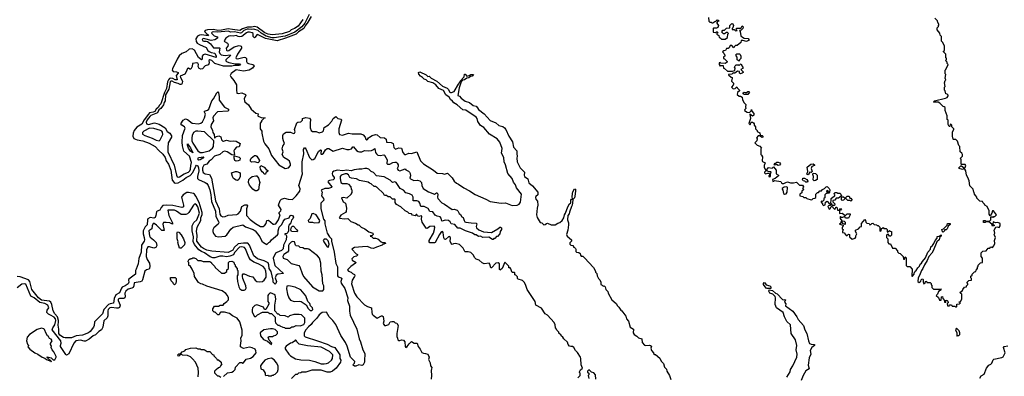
# Model space of a CAD drawing. Extents: x 2604950 to 2749250, y 940531 to 1028284.
# Tile 127 of 220: x 2664308 to 2677716, y 969674 to 974534. Entities that reach past the tile are written whole.
import ezdxf

# ---------------------------------------------------------------- set-up
doc = ezdxf.new("R2010")
doc.units = 0

msp = doc.modelspace()

# ---------------------------------------------------------------- linework, layer by layer
at = {"layer": '0CON05XD'}
for points in [[(2668165, 974535), (2668098, 974445), (2668052, 974415), (2668006, 974395), (2667981, 974375), (2667881, 974339), (2667745, 974328), (2667692, 974335), (2667645, 974356), (2667541, 974431), (2667512, 974442), (2667465, 974431), (2667408, 974432), (2667342, 974408), (2667305, 974387), (2667205, 974398), (2667145, 974411), (2667055, 974390), (2667005, 974388), (2666945, 974398), (2666866, 974394), (2666834, 974386), (2666826, 974375), (2666852, 974345), (2666880, 974325), (2666876, 974314), (2666785, 974328), (2666755, 974323), (2666731, 974309), (2666705, 974275), (2666712, 974235), (2666726, 974215), (2666755, 974195), (2666845, 974156), (2666871, 974115), (2666889, 974099), (2666917, 974087), (2666965, 974078), (2666984, 974035), (2666985, 974020), (2666835, 974062), (2666807, 974053), (2666792, 974038), (2666794, 973995), (2666785, 973985), (2666745, 974019), (2666689, 974119), (2666655, 974135), (2666617, 974133), (2666575, 974096), (2666515, 974071), (2666481, 974039), (2666453, 973997), (2666390, 973865), (2666386, 973845), (2666397, 973827), (2666445, 973824), (2666466, 973815), (2666464, 973805), (2666438, 973775), (2666452, 973715), (2666425, 973713), (2666391, 973731), (2666365, 973735), (2666349, 973731), (2666334, 973716), (2666322, 973688), (2666307, 973595), (2666278, 973542), (2666229, 973385), (2666211, 973369), (2666192, 973335), (2666166, 973314), (2666147, 973283), (2666125, 973273), (2666074, 973266), (2666064, 973245), (2666001, 973169), (2665969, 973111), (2665902, 973068), (2665865, 973025), (2665851, 972985), (2665850, 972945), (2665864, 972914), (2665907, 972897), (2665985, 972883), (2666070, 972850), (2666151, 972805), (2666202, 972752), (2666255, 972699), (2666288, 972655), (2666302, 972612), (2666335, 972566), (2666367, 972485), (2666386, 972346), (2666410, 972315), (2666425, 972306), (2666465, 972312), (2666531, 972349), (2666574, 972385), (2666629, 972411), (2666667, 972453), (2666705, 972539), (2666715, 972549), (2666735, 972544), (2666744, 972515), (2666746, 972475), (2666727, 972397), (2666730, 972370), (2666745, 972355), (2666835, 972314), (2666855, 972300), (2666874, 972275), (2666897, 972215), (2666911, 972145), (2666919, 972055), (2666975, 971925), (2666981, 971851), (2667015, 971785), (2667018, 971765), (2667009, 971745), (2666953, 971697), (2666939, 971671), (2666938, 971648), (2666948, 971618), (2666974, 971584), (2667015, 971573), (2667105, 971584), (2667128, 971602), (2667185, 971681), (2667217, 971705), (2667345, 971740), (2667383, 971713), (2667485, 971676), (2667516, 971655), (2667579, 971575), (2667606, 971515), (2667626, 971496), (2667675, 971472), (2667702, 971498), (2667718, 971505), (2667737, 971535), (2667819, 971601), (2667826, 971615), (2667828, 971655), (2667842, 971705), (2667876, 971744), (2667894, 971785), (2667920, 971815), (2667978, 971832), (2667993, 971865), (2668005, 971870), (2668023, 971863), (2668038, 971842), (2668028, 971822), (2668008, 971802), (2668000, 971765), (2667974, 971735), (2667968, 971715), (2667968, 971655), (2667958, 971635), (2667945, 971622), (2667920, 971615), (2667920, 971605), (2667935, 971600), (2667942, 971582), (2667935, 971532), (2667901, 971459), (2667895, 971411), (2667875, 971388), (2667808, 971362), (2667790, 971350), (2667761, 971285), (2667782, 971185), (2667898, 971075), (2667825, 971064), (2667800, 971050), (2667788, 971015), (2667803, 970965), (2667795, 970940), (2667785, 970930), (2667760, 970955), (2667761, 970985), (2667733, 971103), (2667704, 971145), (2667700, 971195), (2667690, 971220), (2667637, 971247), (2667545, 971276), (2667498, 971315), (2667439, 971459), (2667415, 971488), (2667355, 971489), (2667282, 971478), (2667230, 971430), (2667209, 971395), (2667145, 971363), (2666925, 971378), (2666855, 971395), (2666809, 971415), (2666785, 971434), (2666718, 971515), (2666725, 971595), (2666716, 971645), (2666725, 971705), (2666775, 971795), (2666775, 971835), (2666791, 971879), (2666792, 971905), (2666751, 972041), (2666705, 972129), (2666687, 972157), (2666675, 972166), (2666605, 972180), (2666582, 972178), (2666532, 972148), (2666513, 972115), (2666540, 972005), (2666538, 971985), (2666531, 971979), (2666515, 971975), (2666395, 972002), (2666305, 972008), (2666258, 972002), (2666234, 971976), (2666214, 971936), (2666178, 971925), (2666169, 971915), (2666162, 971865), (2666152, 971838), (2666135, 971831), (2666085, 971836), (2666055, 971818), (2666049, 971805), (2666045, 971739), (2666018, 971712), (2665991, 971655), (2665988, 971615), (2666005, 971565), (2666006, 971534), (2666002, 971515), (2665968, 971462), (2665961, 971365), (2665929, 971281), (2665920, 971205), (2665894, 971135)], [(2668250, 974605), (2668189, 974485), (2668150, 974435), (2668056, 974364), (2667925, 974309), (2667775, 974285), (2667745, 974287), (2667665, 974309), (2667595, 974350), (2667555, 974385), (2667495, 974406), (2667465, 974398), (2667425, 974406), (2667405, 974403), (2667359, 974385), (2667327, 974353), (2667315, 974349), (2667235, 974366), (2667185, 974365), (2667145, 974377), (2667005, 974363), (2666945, 974370), (2666927, 974365), (2666922, 974355), (2666926, 974345), (2666955, 974316), (2666998, 974298), (2667004, 974285), (2667000, 974280), (2666965, 974258), (2666915, 974248), (2666830, 974275), (2666805, 974277), (2666792, 974265), (2666800, 974245), (2666815, 974239), (2666848, 974242), (2666866, 974236), (2666905, 974205), (2666945, 974150), (2667030, 974150), (2667034, 974144), (2667023, 974095), (2667032, 974072), (2667051, 974055), (2667105, 974045), (2667175, 974053), (2667177, 974045), (2667115, 973988), (2667115, 973975), (2667125, 973963), (2667155, 973950), (2667243, 973933), (2667303, 973933), (2667314, 973915), (2667295, 973908), (2667235, 973908), (2667195, 973899), (2667085, 973901), (2666967, 973937), (2666925, 973979), (2666895, 973986), (2666884, 973976), (2666889, 973945), (2666881, 973919), (2666835, 973907), (2666795, 973862), (2666775, 973858), (2666750, 973870), (2666740, 973895), (2666744, 973925), (2666735, 973940), (2666715, 973944), (2666665, 973938), (2666660, 973935), (2666658, 973895), (2666639, 973861), (2666625, 973858), (2666605, 973872), (2666592, 973868), (2666577, 973823), (2666557, 973793), (2666495, 973765), (2666497, 973745), (2666523, 973695), (2666521, 973669), (2666509, 973651), (2666495, 973650), (2666466, 973666), (2666415, 973679), (2666385, 973695), (2666370, 973695), (2666357, 973685), (2666339, 973585), (2666295, 973508), (2666291, 973429), (2666275, 973405), (2666266, 973374), (2666228, 973322), (2666204, 973305), (2666184, 973266), (2666095, 973228), (2666080, 973215), (2666045, 973171), (2666031, 973135), (2666034, 973114), (2666064, 973104), (2666145, 973126), (2666205, 973112), (2666290, 973060), (2666315, 973012), (2666352, 972985), (2666375, 972950), (2666376, 972935), (2666328, 972855), (2666323, 972787), (2666326, 972735), (2666413, 972553), (2666444, 972414), (2666454, 972394), (2666465, 972388), (2666485, 972392), (2666549, 972431), (2666607, 972455), (2666625, 972473), (2666636, 972495), (2666638, 972545), (2666649, 972589), (2666621, 972675), (2666544, 972744), (2666523, 972815), (2666519, 972865), (2666526, 972955), (2666559, 973055), (2666551, 973075), (2666516, 973095), (2666504, 973115), (2666536, 973164), (2666567, 973183), (2666595, 973174), (2666657, 973125), (2666745, 973114), (2666776, 973124)], [(2668276, 974575), (2668232, 974498), (2668195, 974449), (2668178, 974412), (2668105, 974368), (2668072, 974338), (2667929, 974281), (2667813, 974247), (2667655, 974276), (2667545, 974332), (2667535, 974327), (2667516, 974294), (2667505, 974288), (2667488, 974305), (2667485, 974345), (2667475, 974355), (2667435, 974363), (2667415, 974364), (2667395, 974355), (2667334, 974306), (2667305, 974301), (2667285, 974306), (2667255, 974320), (2667215, 974311), (2667175, 974313), (2667155, 974308), (2667115, 974283), (2667092, 974245), (2667098, 974235), (2667136, 974216), (2667148, 974195), (2667144, 974175), (2667121, 974145), (2667125, 974118), (2667135, 974111), (2667155, 974113), (2667228, 974162), (2667295, 974180), (2667322, 974175), (2667330, 974165), (2667329, 974145), (2667274, 974065), (2667251, 974015), (2667254, 974005), (2667275, 974000), (2667365, 974021), (2667385, 974020), (2667398, 974005), (2667396, 973965), (2667405, 973945), (2667425, 973936), (2667482, 973925), (2667496, 973916), (2667499, 973905), (2667479, 973871), (2667434, 973846), (2667355, 973830), (2667255, 973849), (2667188, 973802), (2667176, 973775), (2667184, 973755), (2667224, 973705), (2667260, 973645), (2667261, 973579), (2667265, 973533), (2667285, 973529), (2667335, 973536), (2667383, 973513), (2667388, 973505), (2667366, 973455), (2667367, 973427), (2667373, 973415), (2667423, 973375), (2667462, 973315), (2667525, 973262), (2667555, 973250), (2667552, 973225), (2667557, 973217), (2667595, 973200), (2667650, 973195), (2667635, 973190), (2667600, 973155), (2667600, 973145), (2667582, 973125), (2667583, 973045), (2667607, 973015), (2667607, 972985), (2667630, 972880), (2667645, 972843), (2667700, 972775), (2667739, 972685), (2667835, 972556), (2667925, 972506), (2667970, 972515), (2667997, 972545), (2667996, 972565), (2667980, 972605), (2667961, 972625), (2667907, 972655), (2667881, 972695), (2667894, 972735), (2667884, 972775), (2667892, 972808), (2667913, 972845), (2667898, 972885), (2667890, 972915), (2667892, 972955), (2667902, 972978), (2667935, 973000), (2667995, 973000), (2668035, 972984), (2668051, 972989), (2668059, 973005), (2668050, 973035), (2668084, 973126), (2668095, 973137), (2668138, 973142), (2668160, 973165), (2668161, 973189), (2668205, 973200), (2668255, 973191), (2668270, 973175), (2668263, 973125), (2668265, 973060), (2668275, 973022), (2668295, 973010), (2668345, 973009), (2668385, 972994), (2668432, 973005), (2668445, 973018), (2668456, 973065), (2668515, 973103), (2668557, 973153), (2668575, 973189), (2668615, 973213), (2668640, 973185), (2668685, 973177), (2668692, 973165), (2668654, 973045), (2668656, 972995), (2668665, 972970), (2668705, 972961), (2668785, 972989), (2668835, 972976), (2668955, 972978), (2668986, 972966), (2669014, 972934), (2669022, 972905), (2669035, 972898), (2669045, 972900), (2669057, 972923), (2669072, 972932)], [(2673690, 974565), (2673692, 974515), (2673705, 974500), (2673725, 974500), (2673732, 974492), (2673745, 974490), (2673772, 974508), (2673788, 974512), (2673805, 974530), (2673818, 974528), (2673828, 974518), (2673828, 974512), (2673812, 974508), (2673800, 974495), (2673800, 974485), (2673822, 974455), (2673813, 974427), (2673795, 974418), (2673755, 974420), (2673750, 974415), (2673752, 974362), (2673785, 974360), (2673795, 974370), (2673808, 974368), (2673820, 974355), (2673802, 974348), (2673800, 974335), (2673828, 974318), (2673835, 974290), (2673847, 974287), (2673865, 974270), (2673915, 974270), (2673945, 974290), (2673950, 974335), (2673960, 974345), (2673948, 974358), (2673935, 974360), (2673905, 974340), (2673892, 974342), (2673870, 974365), (2673872, 974378), (2673885, 974390), (2673908, 974392), (2673933, 974417), (2673978, 974422), (2673980, 974455), (2674005, 974480), (2674018, 974478), (2674030, 974455), (2674018, 974422), (2674010, 974415), (2674012, 974402), (2674038, 974398), (2674055, 974380), (2674080, 974385), (2674060, 974405), (2674073, 974417), (2674115, 974420), (2674128, 974412), (2674145, 974450), (2674158, 974435), (2674157, 974413), (2674135, 974390), (2674110, 974385), (2674120, 974375), (2674130, 974315), (2674150, 974295), (2674175, 974282), (2674227, 974277), (2674238, 974265), (2674240, 974255), (2674205, 974238), (2674155, 974252), (2674132, 974248), (2674126, 974224), (2674077, 974183), (2674055, 974180), (2674042, 974168), (2674035, 974150), (2674005, 974180), (2673985, 974180), (2673968, 974152), (2673957, 974143), (2673935, 974140), (2673918, 974112), (2673895, 974110), (2673880, 974095), (2673898, 974078), (2673902, 974062), (2673910, 974055), (2673910, 974035), (2673892, 974028), (2673890, 974005), (2673905, 974000), (2673929, 973979), (2673940, 973965), (2673940, 973955), (2673915, 973938), (2673855, 973940), (2673845, 973950), (2673832, 973948), (2673832, 973925), (2673845, 973900), (2673855, 973910), (2673888, 973908), (2673890, 973875), (2673907, 973867), (2673945, 973830), (2674015, 973830), (2674048, 973842), (2674050, 973875), (2674042, 973885), (2674050, 973905), (2674065, 973920), (2674095, 973920), (2674105, 973910), (2674122, 973928), (2674135, 973930), (2674140, 973905), (2674157, 973887), (2674158, 973872), (2674130, 973855), (2674160, 973825), (2674158, 973812), (2674147, 973803), (2674125, 973798), (2674112, 973805), (2674108, 973828), (2674085, 973830), (2674047, 973803), (2674033, 973803), (2674025, 973810), (2674005, 973790), (2673962, 973788), (2673962, 973782), (2673995, 973750), (2674010, 973745), (2674010, 973735), (2674002, 973695), (2674028, 973668), (2674030, 973655), (2674025, 973640), (2674000, 973615), (2674020, 973595), (2674035, 973590), (2674050, 973595), (2674075, 973620), (2674080, 973605), (2674110, 973575), (2674108, 973562), (2674085, 973540), (2674080, 973515), (2674105, 973492), (2674125, 973492), (2674146, 973476), (2674153, 973443), (2674172, 973402), (2674197, 973377), (2674190, 973345), (2674198, 973325), (2674182, 973308), (2674180, 973295), (2674213, 973273), (2674245, 973270), (2674268, 973292), (2674275, 973310), (2674280, 973285), (2674307, 973257), (2674306, 973234), (2674285, 973218), (2674252, 973248), (2674260, 973185), (2674235, 973120), (2674255, 973100), (2674270, 973135), (2674285, 973138), (2674299, 973129), (2674308, 973115), (2674308, 973095), (2674330, 973075), (2674330, 973045), (2674350, 973025), (2674352, 973012), (2674385, 972990), (2674392, 972962), (2674417, 972957), (2674430, 972945), (2674430, 972935), (2674415, 972930), (2674385, 972950), (2674365, 972950), (2674340, 972925), (2674350, 972915), (2674347, 972883), (2674320, 972855), (2674352, 972822), (2674385, 972810), (2674410, 972785), (2674400, 972775), (2674400, 972695), (2674409, 972689), (2674422, 972665), (2674418, 972608), (2674422, 972602), (2674460, 972585), (2674448, 972545), (2674448, 972525), (2674453, 972503), (2674470, 972485), (2674470, 972475), (2674450, 972455), (2674450, 972445), (2674465, 972432), (2674495, 972440), (2674518, 972438), (2674520, 972415), (2674510, 972405), (2674510, 972395), (2674525, 972390), (2674530, 972395), (2674530, 972435), (2674540, 972455), (2674535, 972460), (2674502, 972462), (2674495, 972470), (2674482, 972472), (2674480, 972485), (2674505, 972520), (2674555, 972510), (2674575, 972530), (2674610, 972485), (2674610, 972435), (2674640, 972415), (2674640, 972405), (2674598, 972368)], [(2677065, 970620), (2677070, 970625), (2677072, 970658), (2677108, 970662), (2677120, 970675), (2677102, 970682), (2677102, 970688), (2677118, 970692), (2677140, 970725), (2677140, 970795), (2677122, 970802), (2677112, 970818), (2677148, 970842), (2677152, 970858), (2677172, 970888), (2677200, 970895), (2677202, 970908), (2677220, 970925), (2677218, 970938), (2677210, 970945), (2677212, 970958), (2677235, 970980), (2677268, 970982), (2677270, 971005), (2677260, 971015), (2677262, 971038), (2677278, 971052), (2677280, 971065), (2677312, 971098), (2677328, 971102), (2677332, 971118), (2677350, 971145), (2677350, 971165), (2677358, 971172), (2677362, 971188), (2677392, 971218), (2677420, 971225), (2677420, 971285), (2677400, 971305), (2677402, 971358), (2677425, 971380), (2677468, 971382), (2677495, 971420), (2677518, 971422), (2677535, 971440), (2677542, 971432), (2677555, 971430), (2677575, 971450), (2677588, 971485), (2677582, 971525), (2677598, 971565), (2677580, 971605), (2677588, 971625), (2677580, 971665), (2677602, 971708), (2677615, 971712), (2677645, 971700), (2677662, 971725), (2677658, 971755), (2677628, 971768), (2677595, 971766), (2677565, 971780), (2677558, 971748), (2677580, 971735), (2677580, 971725), (2677555, 971720), (2677548, 971748), (2677505, 971780), (2677465, 971780), (2677455, 971770), (2677435, 971770), (2677433, 971797), (2677455, 971798), (2677465, 971790), (2677515, 971790), (2677532, 971808), (2677532, 971848), (2677557, 971847), (2677565, 971840), (2677575, 971850), (2677585, 971850), (2677610, 971875), (2677568, 971928), (2677555, 971930), (2677548, 971895), (2677525, 971860), (2677508, 971885), (2677512, 971935), (2677493, 971963), (2677485, 971990), (2677450, 972005), (2677448, 972018), (2677422, 972042), (2677418, 972058), (2677382, 972062), (2677342, 972102), (2677340, 972115), (2677330, 972135), (2677310, 972155), (2677307, 972177), (2677300, 972185), (2677290, 972225), (2677248, 972268), (2677237, 972337), (2677220, 972385), (2677200, 972415), (2677192, 972472), (2677177, 972497), (2677165, 972500), (2677145, 972494), (2677100, 972505), (2677098, 972515), (2677125, 972540), (2677135, 972540), (2677175, 972510), (2677185, 972520), (2677192, 972545), (2677185, 972558), (2677135, 972560), (2677130, 972565), (2677130, 972625), (2677120, 972645), (2677147, 972673), (2677148, 972695), (2677136, 972716), (2677113, 972733), (2677110, 972805), (2677098, 972818), (2677078, 972878), (2677055, 972900), (2677025, 972900), (2677020, 972905), (2677012, 972945), (2677012, 973005), (2677030, 973035), (2677030, 973045), (2677000, 973075), (2677000, 973095), (2676988, 973108), (2676980, 973105), (2676975, 973080), (2676965, 973080), (2676950, 973105), (2676950, 973165), (2676940, 973175), (2676940, 973225), (2676910, 973295), (2676910, 973335), (2676898, 973348), (2676882, 973352), (2676840, 973395), (2676815, 973408), (2676755, 973410), (2676750, 973415), (2676764, 973426), (2676915, 973462), (2676936, 973474), (2676950, 973495), (2676950, 973505), (2676938, 973518), (2676920, 973525), (2676910, 973565), (2676900, 973575), (2676900, 973615), (2676910, 973625), (2676900, 973675), (2676910, 973705), (2676920, 973715), (2676912, 973735), (2676920, 973785), (2676910, 973795), (2676910, 973845), (2676920, 973855), (2676950, 973925), (2676940, 973935), (2676940, 973955), (2676920, 973975), (2676930, 973995), (2676928, 974008), (2676920, 974015), (2676920, 974065), (2676890, 974095), (2676890, 974105), (2676900, 974115), (2676900, 974175), (2676880, 974225), (2676863, 974243), (2676860, 974305), (2676842, 974322), (2676838, 974348), (2676800, 974395), (2676800, 974425), (2676818, 974442), (2676822, 974458), (2676830, 974465), (2676810, 974495), (2676807, 974517), (2676770, 974555)], [(2674105, 973970), (2674080, 973985), (2674080, 974025), (2674063, 974043), (2674060, 974055), (2674073, 974067), (2674108, 974068), (2674118, 974058), (2674127, 974037), (2674130, 974005), (2674112, 973988), (2674105, 973970)], [(2669072, 972932), (2669106, 972954), (2669155, 972971), (2669177, 972965), (2669215, 972930), (2669274, 972924), (2669300, 972905), (2669303, 972863), (2669365, 972860), (2669393, 972845), (2669405, 972790), (2669425, 972770), (2669472, 972788), (2669505, 972782), (2669526, 972726), (2669548, 972698), (2669565, 972698), (2669605, 972716), (2669645, 972710), (2669715, 972732), (2669765, 972610), (2669805, 972568), (2669944, 972484), (2669995, 972443), (2670066, 972436), (2670095, 972427), (2670135, 972440), (2670195, 972380), (2670224, 972334), (2670254, 972304), (2670285, 972293), (2670355, 972243), (2670435, 972201), (2670512, 972152), (2670655, 972089), (2670714, 972054), (2670865, 972032), (2670925, 972040), (2671015, 972001), (2671084, 972006), (2671111, 972019), (2671129, 972045), (2671143, 972155), (2671074, 972244), (2671058, 972285), (2671031, 972321), (2671015, 972370), (2670957, 972437), (2670924, 972555), (2670904, 972595), (2670899, 972655), (2670870, 972715), (2670877, 972777), (2670848, 972865), (2670808, 972908), (2670704, 972975), (2670630, 973065), (2670585, 973094), (2670546, 973144), (2670538, 973185), (2670522, 973205), (2670385, 973299), (2670344, 973305), (2670265, 973374), (2670220, 973400), (2670202, 973425), (2670175, 973445), (2670155, 973477), (2670111, 973511), (2670077, 973567), (2670017, 973597), (2669977, 973645), (2669933, 973673), (2669865, 973690), (2669845, 973712), (2669815, 973722), (2669795, 973748), (2669764, 973764), (2669742, 973792), (2669740, 973815), (2669755, 973822), (2669841, 973781), (2669865, 973760), (2669885, 973762), (2669909, 973739), (2669988, 973698), (2670065, 973628), (2670129, 973599), (2670144, 973585), (2670164, 973545), (2670175, 973541), (2670189, 973541), (2670225, 973557), (2670283, 973657), (2670297, 973673), (2670305, 973696), (2670361, 973755), (2670365, 973790), (2670375, 973793), (2670395, 973766), (2670427, 973773), (2670453, 973787), (2670488, 973788), (2670469, 973765), (2670449, 973761), (2670425, 973743), (2670395, 973738), (2670365, 973716), (2670342, 973708), (2670322, 973688), (2670293, 973605), (2670275, 973500), (2670295, 973490), (2670318, 973465), (2670375, 973422), (2670435, 973407), (2670484, 973364), (2670523, 973353), (2670543, 973333), (2670555, 973308), (2670635, 973251), (2670715, 973161), (2670790, 973130), (2670833, 973093), (2670886, 973076), (2670909, 973059), (2670928, 973038), (2670968, 972945), (2671020, 972870), (2671034, 972795), (2671076, 972745), (2671076, 972705), (2671083, 972675), (2671078, 972645), (2671083, 972595), (2671125, 972514), (2671180, 972455), (2671176, 972415), (2671182, 972395), (2671226, 972366), (2671242, 972312), (2671291, 972271), (2671362, 972185), (2671363, 972147), (2671336, 972125), (2671332, 972112), (2671335, 972090), (2671359, 972059), (2671364, 972005), (2671353, 971965), (2671346, 971875), (2671356, 971836), (2671395, 971770), (2671420, 971765), (2671445, 971740), (2671465, 971742), (2671483, 971757), (2671495, 971759), (2671545, 971737), (2671602, 971738), (2671635, 971760), (2671665, 971770), (2671695, 971798), (2671716, 971835), (2671726, 971874), (2671742, 971898), (2671772, 971985), (2671795, 972023), (2671812, 972038), (2671814, 972076), (2671824, 972086), (2671840, 972090), (2671842, 972075), (2671831, 972005), (2671823, 971987), (2671795, 971910), (2671792, 971888), (2671774, 971866), (2671770, 971805), (2671783, 971765), (2671783, 971737), (2671774, 971665), (2671753, 971605), (2671764, 971584), (2671822, 971532), (2671820, 971515), (2671798, 971492), (2671800, 971475), (2671813, 971463), (2671840, 971455), (2671850, 971445), (2671850, 971435), (2671865, 971430), (2671876, 971416), (2671882, 971405), (2671882, 971375), (2671890, 971365), (2671922, 971362), (2671939, 971349), (2671943, 971323), (2671952, 971312), (2671975, 971310), (2671999, 971289), (2672122, 971155), (2672150, 971105), (2672150, 971095), (2672168, 971075), (2672173, 971043), (2672190, 971005), (2672207, 970987), (2672220, 970955), (2672220, 970925), (2672238, 970918), (2672255, 970900), (2672265, 970908), (2672280, 970895), (2672292, 970855), (2672315, 970830), (2672322, 970805), (2672372, 970715), (2672432, 970665), (2672448, 970635), (2672466, 970616), (2672492, 970575), (2672506, 970566), (2672562, 970495), (2672570, 970455), (2672600, 970425), (2672623, 970343), (2672667, 970317), (2672662, 970265), (2672674, 970244), (2672713, 970223), (2672735, 970200), (2672780, 970185), (2672783, 970133), (2672815, 970100), (2672835, 970092), (2672885, 970098), (2672898, 970092), (2672910, 970085), (2672902, 970055), (2672910, 970025), (2672940, 969995), (2672940, 969985), (2672955, 969970), (2672965, 969970), (2673025, 969920), (2673045, 969880), (2673075, 969850), (2673088, 969798), (2673115, 969770), (2673122, 969745), (2673158, 969685), (2673175, 969630)], [(2666776, 973124), (2666795, 973143), (2666826, 973195), (2666836, 973245), (2666824, 973275), (2666826, 973285), (2666865, 973299), (2666884, 973315), (2666924, 973426), (2666947, 973453), (2666992, 973538), (2667005, 973549), (2667016, 973536), (2667024, 973485), (2667023, 973435), (2667095, 973342), (2667150, 973315), (2667150, 973295), (2667142, 973288), (2667003, 973277), (2666945, 973219), (2666938, 973195), (2666946, 973155), (2666914, 973105), (2666911, 973075), (2666932, 973025), (2666938, 972995), (2666957, 972967), (2666960, 972925), (2666968, 972922), (2666970, 972935), (2666986, 972944), (2667019, 972949), (2667046, 972936), (2667054, 972895), (2667075, 972878), (2667085, 972876), (2667125, 972892), (2667175, 972876), (2667225, 972882), (2667256, 972876), (2667308, 972845), (2667303, 972815), (2667295, 972802), (2667262, 972795), (2667233, 972765), (2667226, 972745), (2667232, 972698), (2667222, 972688), (2667195, 972692), (2667135, 972732), (2667095, 972740), (2667073, 972735), (2667034, 972696), (2666959, 972675), (2666917, 972623), (2666890, 972605), (2666855, 972567), (2666815, 972549), (2666797, 972515), (2666795, 972485), (2666805, 972449), (2666835, 972435), (2666893, 972423), (2666919, 972375), (2666975, 972065), (2667025, 971955), (2667033, 971885), (2667045, 971859), (2667075, 971846), (2667105, 971850), (2667145, 971868), (2667265, 971878), (2667285, 971889), (2667315, 971922), (2667335, 971990), (2667375, 972010), (2667402, 972012), (2667410, 971995), (2667396, 971955), (2667396, 971865), (2667445, 971810), (2667519, 971755), (2667585, 971716), (2667624, 971716), (2667647, 971733), (2667663, 971755), (2667675, 971798), (2667695, 971803), (2667759, 971749), (2667775, 971746), (2667795, 971753), (2667833, 971805), (2667857, 971875), (2667843, 971893), (2667842, 971905), (2667865, 971930), (2667867, 971945), (2667833, 972005), (2667855, 972070), (2667873, 972087), (2667915, 972101), (2667965, 972087), (2668025, 972083), (2668075, 972134), (2668121, 972195), (2668125, 972230), (2668111, 972275), (2668158, 972432), (2668153, 972475), (2668156, 972534), (2668154, 972595), (2668177, 972705), (2668174, 972766), (2668185, 972788), (2668195, 972788), (2668204, 972774), (2668255, 972654), (2668286, 972626), (2668305, 972627), (2668328, 972642), (2668375, 972737), (2668405, 972760), (2668414, 972754), (2668407, 972707), (2668415, 972699), (2668425, 972700), (2668447, 972713), (2668471, 972759), (2668495, 972779), (2668518, 972778), (2668575, 972743), (2668705, 972784), (2668765, 972763), (2668795, 972763), (2668825, 972774), (2668845, 972800), (2668855, 972802), (2668895, 972750), (2668915, 972736), (2668935, 972732), (2668965, 972735), (2669005, 972752), (2669055, 972748), (2669098, 972752), (2669126, 972764), (2669145, 972780), (2669154, 972725), (2669165, 972706), (2669185, 972689), (2669215, 972684), (2669265, 972692), (2669275, 972689), (2669312, 972625), (2669307, 972575), (2669315, 972567), (2669350, 972565), (2669391, 972589), (2669415, 972594), (2669435, 972591), (2669449, 972579), (2669461, 972555), (2669464, 972535), (2669449, 972505), (2669463, 972485), (2669485, 972476), (2669555, 972500), (2669566, 972486), (2669601, 972471), (2669616, 972456), (2669626, 972436), (2669630, 972405), (2669622, 972375), (2669628, 972365), (2669674, 972344), (2669725, 972348), (2669756, 972336), (2669778, 972315), (2669783, 972275), (2669804, 972234), (2669875, 972188), (2669955, 972158), (2669985, 972173), (2669995, 972172), (2670000, 972155), (2669997, 972115), (2670003, 972095), (2670055, 972038), (2670095, 972018), (2670195, 971948), (2670225, 971950), (2670265, 971940), (2670275, 971930), (2670291, 971891), (2670309, 971879), (2670330, 971845), (2670345, 971838), (2670359, 971795), (2670371, 971781), (2670385, 971774), (2670456, 971764), (2670525, 971762), (2670533, 971753), (2670522, 971715), (2670530, 971695), (2670560, 971670), (2670624, 971644), (2670735, 971632), (2670818, 971682), (2670845, 971707), (2670855, 971708), (2670868, 971695), (2670868, 971675), (2670853, 971647), (2670847, 971615), (2670815, 971580), (2670803, 971577), (2670778, 971552), (2670765, 971550), (2670755, 971540), (2670745, 971540), (2670695, 971572), (2670615, 971567), (2670585, 971583), (2670555, 971580), (2670525, 971601), (2670505, 971604), (2670474, 971624), (2670380, 971655), (2670305, 971694), (2670273, 971693), (2670235, 971742), (2670185, 971751), (2670170, 971780), (2670147, 971797), (2670105, 971802), (2670055, 971788), (2670049, 971829), (2670035, 971845), (2669995, 971854), (2669965, 971870), (2669935, 971914), (2669895, 971919), (2669870, 971960), (2669815, 971988), (2669770, 971990), (2669758, 972035), (2669745, 972055), (2669715, 972067), (2669667, 972067), (2669664, 972086), (2669667, 972117), (2669653, 972143), (2669615, 972162), (2669565, 972172), (2669535, 972209), (2669487, 972235), (2669435, 972315), (2669415, 972322), (2669385, 972314), (2669355, 972345), (2669270, 972390), (2669168, 972408), (2669125, 972451), (2669095, 972465), (2669062, 972495), (2669035, 972504), (2669007, 972505), (2668965, 972495), (2668925, 972498), (2668861, 972489), (2668824, 972476), (2668765, 972485), (2668705, 972473), (2668635, 972481), (2668585, 972470), (2668567, 972455), (2668561, 972435), (2668566, 972415), (2668591, 972385), (2668591, 972365), (2668575, 972352), (2668525, 972344), (2668510, 972335), (2668506, 972325), (2668560, 972255), (2668552, 972245), (2668515, 972235), (2668465, 972232), (2668415, 972210), (2668426, 972185), (2668418, 972135), (2668445, 972097), (2668449, 972075), (2668410, 972035), (2668409, 971955), (2668447, 971817), (2668462, 971792), (2668463, 971753), (2668496, 971626), (2668525, 971575), (2668554, 971545), (2668552, 971515), (2668592, 971365), (2668612, 971212), (2668634, 971164), (2668637, 971045), (2668645, 971030), (2668685, 971016), (2668696, 971006), (2668683, 970967), (2668687, 970945), (2668735, 970870), (2668776, 970745), (2668771, 970705), (2668798, 970628), (2668800, 970560), (2668808, 970505), (2668901, 970315), (2668930, 970185), (2668949, 970145), (2668982, 970035), (2669006, 969986), (2669010, 969945), (2669003, 969925), (2669003, 969867), (2668985, 969830), (2668965, 969822), (2668925, 969830), (2668885, 969810), (2668865, 969814), (2668850, 969825), (2668853, 969837), (2668869, 969855), (2668870, 969875), (2668813, 969935), (2668766, 970086), (2668744, 970134), (2668682, 970232), (2668615, 970378), (2668574, 970434), (2668523, 970485), (2668488, 970548), (2668426, 970544), (2668385, 970513), (2668352, 970465), (2668295, 970407), (2668279, 970381), (2668240, 970350), (2668204, 970305), (2668183, 970265), (2668180, 970225), (2668195, 970210), (2668365, 970158), (2668495, 970110), (2668555, 970078), (2668598, 970068), (2668667, 969967), (2668668, 969915), (2668683, 969893), (2668677, 969865), (2668616, 969784), (2668566, 969744), (2668535, 969732), (2668495, 969732), (2668413, 969757), (2668285, 969758), (2668205, 969730), (2668148, 969732), (2668135, 969722), (2668103, 969717), (2668085, 969700), (2668065, 969700), (2668007, 969643)], [(2674225, 973512), (2674175, 973512), (2674160, 973525), (2674160, 973535), (2674173, 973547), (2674185, 973540), (2674205, 973540), (2674223, 973557), (2674237, 973557), (2674248, 973545), (2674225, 973512)], [(2666205, 972882), (2666221, 972895), (2666257, 972967), (2666251, 973001), (2666243, 973013), (2666224, 973024), (2666135, 973050), (2666075, 973057), (2666000, 973015), (2665979, 972995), (2665980, 972975), (2666014, 972955), (2666110, 972920), (2666165, 972891), (2666205, 972882)], [(2666795, 972725), (2666888, 972745), (2666935, 972783), (2666946, 972805), (2666952, 972885), (2666826, 973005), (2666735, 973016), (2666705, 973014), (2666675, 972997), (2666655, 972955), (2666650, 972925), (2666652, 972885), (2666665, 972852), (2666735, 972745), (2666765, 972725), (2666795, 972725)], [(2666665, 972720), (2666635, 972740), (2666606, 972785), (2666592, 972825), (2666595, 972840), (2666635, 972788), (2666665, 972720)], [(2666745, 972620), (2666736, 972625), (2666736, 972645), (2666743, 972657), (2666817, 972665), (2666802, 972645), (2666765, 972625), (2666745, 972620)], [(2667255, 972604), (2667236, 972616), (2667227, 972645), (2667228, 972672), (2667235, 972680), (2667295, 972660), (2667310, 972645), (2667305, 972618), (2667285, 972608), (2667255, 972604)], [(2667555, 972582), (2667505, 972598), (2667465, 972590), (2667450, 972605), (2667450, 972625), (2667462, 972645), (2667507, 972683), (2667525, 972683), (2667537, 972675), (2667573, 972615), (2667565, 972590), (2667555, 972582)], [(2667655, 972430), (2667635, 972430), (2667630, 972445), (2667611, 972461), (2667588, 972495), (2667583, 972525), (2667593, 972547), (2667635, 972522), (2667665, 972490), (2667685, 972480), (2667685, 972470), (2667660, 972445), (2667655, 972430)], [(2674635, 972548), (2674615, 972560), (2674595, 972550), (2674580, 972555), (2674595, 972580), (2674605, 972580), (2674618, 972592), (2674635, 972592), (2674660, 972585), (2674668, 972568), (2674655, 972552), (2674635, 972548)], [(2675045, 972418), (2675028, 972428), (2675042, 972465), (2675030, 972525), (2675080, 972565), (2675115, 972568), (2675130, 972555), (2675130, 972545), (2675097, 972533), (2675088, 972505), (2675100, 972465), (2675088, 972452), (2675070, 972455), (2675045, 972418)], [(2667275, 972342), (2667255, 972348), (2667221, 972371), (2667208, 972395), (2667194, 972446), (2667245, 972467), (2667265, 972467), (2667302, 972452), (2667308, 972438), (2667310, 972395), (2667292, 972355), (2667275, 972342)], [(2667515, 972202), (2667482, 972222), (2667438, 972278), (2667423, 972315), (2667426, 972354), (2667450, 972380), (2667475, 972397), (2667525, 972408), (2667536, 972406), (2667559, 972375), (2667579, 972315), (2667568, 972285), (2667558, 972215), (2667535, 972203), (2667515, 972202)], [(2671910, 969655), (2671940, 969685), (2671940, 969715), (2671930, 969725), (2671932, 969735), (2671945, 969760), (2671970, 969785), (2671952, 969832), (2671950, 969915), (2671943, 969935), (2671905, 970000), (2671877, 970027), (2671856, 970066), (2671835, 970080), (2671815, 970078), (2671794, 970084), (2671778, 970108), (2671769, 970139), (2671718, 970185), (2671706, 970206), (2671680, 970225), (2671680, 970235), (2671652, 970262), (2671650, 970275), (2671622, 970302), (2671618, 970318), (2671603, 970333), (2671600, 970375), (2671585, 970408), (2671495, 970508), (2671465, 970527), (2671415, 970602), (2671338, 970645), (2671327, 970695), (2671217, 970855), (2671196, 970926), (2671176, 970956), (2671155, 970978), (2671097, 970997), (2671088, 971008), (2671085, 971030), (2671065, 971050), (2671050, 971055), (2671050, 971085), (2671045, 971090), (2671015, 971090), (2671005, 971110), (2670998, 971138), (2670985, 971150), (2670970, 971150), (2670968, 971175), (2670915, 971228), (2670880, 971145), (2670855, 971123), (2670845, 971122), (2670841, 971131), (2670844, 971185), (2670840, 971205), (2670825, 971221), (2670790, 971215), (2670735, 971153), (2670723, 971153), (2670712, 971202), (2670700, 971215), (2670635, 971208), (2670605, 971222), (2670565, 971258), (2670525, 971268), (2670501, 971291), (2670486, 971326), (2670453, 971363), (2670415, 971372), (2670375, 971370), (2670368, 971375), (2670348, 971418), (2670298, 971468), (2670244, 971484), (2670215, 971481), (2670195, 971470), (2670186, 971476), (2670168, 971515), (2670176, 971555), (2670165, 971580), (2670145, 971573), (2670105, 971539), (2670092, 971542), (2670082, 971562), (2670076, 971635), (2670066, 971646), (2670045, 971634), (2670025, 971608), (2669965, 971497), (2669955, 971491), (2669894, 971494), (2669884, 971505), (2669886, 971525), (2669945, 971624), (2669956, 971676), (2669960, 971705), (2669952, 971722), (2669895, 971716), (2669855, 971690), (2669842, 971692), (2669790, 971775), (2669781, 971815), (2669782, 971855), (2669775, 971860), (2669742, 971852), (2669725, 971860), (2669715, 971880), (2669705, 971880), (2669695, 971860), (2669673, 971863), (2669655, 971870), (2669645, 971890), (2669613, 971893), (2669595, 971910), (2669555, 971930), (2669500, 971985), (2669440, 972015), (2669423, 972043), (2669420, 972085), (2669415, 972090), (2669385, 972090), (2669355, 972120), (2669325, 972120), (2669305, 972138), (2669275, 972140), (2669260, 972165), (2669178, 972248), (2669165, 972250), (2669155, 972260), (2669135, 972260), (2669096, 972296), (2669070, 972305), (2669055, 972320), (2668935, 972341), (2668895, 972364), (2668825, 972372), (2668805, 972385), (2668785, 972418), (2668765, 972435), (2668740, 972435), (2668685, 972415), (2668673, 972395), (2668671, 972375), (2668679, 972315), (2668705, 972302), (2668765, 972302), (2668785, 972292), (2668818, 972255), (2668822, 972225), (2668830, 972215), (2668832, 972178), (2668820, 972165), (2668820, 972155), (2668765, 972100), (2668715, 972112), (2668692, 972108), (2668715, 972053), (2668744, 972034), (2668759, 971965), (2668755, 971920), (2668745, 971908), (2668680, 971870), (2668660, 971835), (2668668, 971828), (2668725, 971820), (2668775, 971823), (2668815, 971782), (2668882, 971762), (2668915, 971740), (2668925, 971740), (2668960, 971705), (2669010, 971685), (2669063, 971643), (2669116, 971626), (2669122, 971605), (2669105, 971588), (2669085, 971590), (2669080, 971585), (2669098, 971578), (2669122, 971555), (2669155, 971557), (2669185, 971548), (2669210, 971525), (2669215, 971510), (2669235, 971508), (2669248, 971498), (2669285, 971498), (2669290, 971485), (2669252, 971468), (2669245, 971460), (2669166, 971434), (2669126, 971414), (2669095, 971419), (2669045, 971441), (2668975, 971440), (2668865, 971429), (2668830, 971405), (2668892, 971342), (2668910, 971335), (2668910, 971325), (2668895, 971313), (2668859, 971301), (2668830, 971275), (2668837, 971257), (2668888, 971225), (2668882, 971215), (2668815, 971169), (2668770, 971125), (2668785, 971106), (2668822, 971095), (2668840, 971075), (2668865, 971059), (2668871, 971045), (2668865, 971035), (2668834, 970985), (2668826, 970935), (2668868, 970805), (2668898, 970758), (2669005, 970649), (2669045, 970624), (2669098, 970605), (2669102, 970542), (2669109, 970519), (2669122, 970505), (2669175, 970468), (2669233, 970497), (2669245, 970498), (2669259, 970489), (2669268, 970425), (2669257, 970395), (2669275, 970368), (2669295, 970368), (2669335, 970382), (2669352, 970415), (2669375, 970422), (2669405, 970420), (2669423, 970403), (2669445, 970400), (2669461, 970365), (2669442, 970255), (2669442, 970215), (2669452, 970195), (2669455, 970170), (2669465, 970162), (2669485, 970162), (2669505, 970172), (2669535, 970168), (2669552, 970145), (2669558, 970078), (2669568, 970068), (2669585, 970078), (2669612, 970118), (2669645, 970148), (2669680, 970125), (2669720, 970125), (2669732, 970082), (2669760, 970045), (2669785, 969998), (2669805, 969988), (2669836, 969986), (2669868, 969975), (2669882, 969935), (2669874, 969904), (2669896, 969856), (2669902, 969815), (2669920, 969795), (2669917, 969775), (2669911, 969755), (2669918, 969685), (2669910, 969635)], [(2675125, 972338), (2675113, 972353), (2675120, 972395), (2675108, 972425), (2675115, 972440), (2675147, 972437), (2675167, 972417), (2675170, 972355), (2675145, 972342), (2675125, 972338)], [(2674598, 972368), (2674560, 972355), (2674565, 972330), (2674578, 972332), (2674585, 972340), (2674675, 972330), (2674682, 972312), (2674695, 972300), (2674715, 972300), (2674743, 972317), (2674765, 972322), (2674805, 972310), (2674845, 972310), (2674885, 972320), (2674925, 972280), (2674968, 972278), (2674980, 972255), (2674978, 972242), (2674970, 972235), (2674978, 972228), (2674980, 972215), (2674960, 972195), (2674958, 972172), (2674932, 972158), (2674930, 972135), (2674972, 972122), (2674985, 972110), (2675015, 972110), (2675028, 972098), (2675085, 972080), (2675100, 972085), (2675112, 972098), (2675135, 972100), (2675148, 972112), (2675150, 972155), (2675172, 972178), (2675185, 972180), (2675205, 972200), (2675225, 972200), (2675242, 972218), (2675269, 972231), (2675292, 972258), (2675305, 972260), (2675330, 972235), (2675338, 972215), (2675337, 972183), (2675325, 972170), (2675315, 972170), (2675310, 972175), (2675320, 972185), (2675318, 972198), (2675305, 972208), (2675293, 972197), (2675300, 972185), (2675300, 972165), (2675285, 972160), (2675272, 972145), (2675270, 972105), (2675260, 972095), (2675257, 972073), (2675242, 972058), (2675225, 972060), (2675220, 972055), (2675220, 972045), (2675240, 972025), (2675240, 972015), (2675255, 972002), (2675278, 972012), (2675280, 972045), (2675305, 972060), (2675320, 972045), (2675322, 972032), (2675335, 972030), (2675350, 972015), (2675348, 972002), (2675325, 972000), (2675312, 971988), (2675332, 971952), (2675350, 971965), (2675350, 971975), (2675365, 971990), (2675378, 971988), (2675380, 971975), (2675405, 971952), (2675418, 971962), (2675422, 971978), (2675435, 971980), (2675445, 971940), (2675470, 971940), (2675485, 971960), (2675500, 971955), (2675485, 971940), (2675470, 971940), (2675472, 971892), (2675507, 971897), (2675545, 971870), (2675558, 971872), (2675575, 971890), (2675617, 971887), (2675617, 971873), (2675595, 971830), (2675555, 971830), (2675545, 971850), (2675515, 971840), (2675495, 971840), (2675485, 971850), (2675480, 971845), (2675480, 971825), (2675502, 971792), (2675535, 971790), (2675550, 971775), (2675550, 971745), (2675545, 971740), (2675538, 971748), (2675522, 971752), (2675505, 971780), (2675492, 971778), (2675488, 971762), (2675470, 971745), (2675520, 971735), (2675517, 971713), (2675510, 971705), (2675510, 971685), (2675520, 971675), (2675512, 971648), (2675512, 971632), (2675535, 971630), (2675563, 971593), (2675577, 971593), (2675595, 971610), (2675608, 971608), (2675610, 971575), (2675643, 971543), (2675685, 971558), (2675695, 971570), (2675694, 971586), (2675708, 971615), (2675690, 971645), (2675690, 971665), (2675730, 971685), (2675755, 971710), (2675770, 971715), (2675770, 971755), (2675815, 971810), (2675827, 971797), (2675830, 971775), (2675842, 971762), (2675878, 971758), (2675885, 971740), (2675898, 971742), (2675912, 971758), (2675925, 971760), (2675943, 971743), (2675975, 971740), (2675985, 971730), (2675998, 971728), (2676020, 971705), (2676020, 971655), (2676025, 971650), (2676040, 971655), (2676042, 971688), (2676058, 971692), (2676065, 971700), (2676075, 971690), (2676108, 971688), (2676120, 971675), (2676120, 971645), (2676125, 971640), (2676155, 971660), (2676162, 971652), (2676178, 971648), (2676180, 971595), (2676168, 971582), (2676152, 971582), (2676135, 971610), (2676122, 971608), (2676110, 971595), (2676110, 971565), (2676130, 971545), (2676130, 971495), (2676145, 971480), (2676168, 971478), (2676192, 971422), (2676228, 971418), (2676260, 971385), (2676262, 971372), (2676282, 971352), (2676298, 971348), (2676338, 971308), (2676342, 971272), (2676358, 971272), (2676365, 971300), (2676378, 971288), (2676382, 971182), (2676395, 971170), (2676428, 971168), (2676460, 971135), (2676455, 971040), (2676465, 971040), (2676490, 971065), (2676490, 971085), (2676500, 971095), (2676502, 971108), (2676516, 971114), (2676537, 971153), (2676560, 971175), (2676569, 971201), (2676587, 971215), (2676600, 971240), (2676645, 971290), (2676676, 971364), (2676712, 971405), (2676714, 971436), (2676738, 971455), (2676757, 971483), (2676773, 971525), (2676803, 971555), (2676803, 971577), (2676828, 971582), (2676855, 971600), (2676857, 971585), (2676840, 971575), (2676828, 971535), (2676798, 971505), (2676746, 971384), (2676728, 971352), (2676690, 971305), (2676668, 971252), (2676630, 971195), (2676608, 971142), (2676588, 971115), (2676562, 971048), (2676543, 971017), (2676540, 970965), (2676558, 970952), (2676578, 970972), (2676582, 970988), (2676592, 970998), (2676605, 971000), (2676610, 970995), (2676610, 970955), (2676618, 970948), (2676622, 970932), (2676638, 970942), (2676642, 970968), (2676655, 970970), (2676662, 970952), (2676705, 970950), (2676718, 970938), (2676722, 970922), (2676730, 970915), (2676730, 970885), (2676752, 970862), (2676835, 970860), (2676848, 970868), (2676858, 970852), (2676822, 970828), (2676808, 970792), (2676790, 970775), (2676818, 970748), (2676832, 970712), (2676858, 970712), (2676860, 970755), (2676875, 970760), (2676880, 970735), (2676900, 970705), (2676902, 970682), (2676918, 970682), (2676925, 970710), (2676938, 970708), (2676948, 970698), (2676950, 970675), (2676940, 970665), (2676942, 970632), (2676965, 970630), (2676972, 970648), (2676995, 970650), (2677005, 970630), (2677045, 970630), (2677052, 970622), (2677065, 970620)], [(2674725, 972158), (2674745, 972160), (2674760, 972185), (2674762, 972245), (2674755, 972258), (2674718, 972252), (2674690, 972235), (2674690, 972225), (2674702, 972212), (2674710, 972165), (2674725, 972158)], [(2675035, 972320), (2675015, 972320), (2675002, 972332), (2674977, 972337), (2674967, 972355), (2674974, 972376), (2674996, 972376), (2675026, 972356), (2675040, 972335), (2675035, 972320)], [(2671845, 972090), (2671836, 972096), (2671831, 972115), (2671836, 972164), (2671842, 972188), (2671865, 972228), (2671875, 972222), (2671879, 972205), (2671873, 972155), (2671863, 972107), (2671845, 972090)], [(2675405, 972000), (2675372, 972002), (2675370, 972015), (2675360, 972025), (2675352, 972045), (2675360, 972065), (2675360, 972095), (2675385, 972120), (2675408, 972132), (2675410, 972145), (2675402, 972152), (2675400, 972165), (2675415, 972180), (2675435, 972180), (2675445, 972170), (2675475, 972170), (2675490, 972155), (2675498, 972132), (2675457, 972103), (2675425, 972100), (2675410, 972075), (2675382, 972068), (2675383, 972053), (2675410, 972025), (2675405, 972000)], [(2675625, 972060), (2675615, 972070), (2675585, 972070), (2675555, 972100), (2675525, 972072), (2675508, 972068), (2675498, 972078), (2675498, 972112), (2675505, 972120), (2675525, 972120), (2675550, 972100), (2675575, 972130), (2675605, 972130), (2675612, 972102), (2675625, 972100), (2675640, 972085), (2675638, 972072), (2675625, 972060)], [(2667085, 969670), (2667138, 969722), (2667195, 969730), (2667220, 969745), (2667240, 969765), (2667245, 969800), (2667305, 969860), (2667335, 969860), (2667345, 969852), (2667355, 969858), (2667394, 969906), (2667450, 969920), (2667485, 969944), (2667526, 969995), (2667525, 970022), (2667515, 970044), (2667475, 970064), (2667435, 970070), (2667355, 970051), (2667316, 970076), (2667313, 970095), (2667323, 970155), (2667320, 970195), (2667336, 970235), (2667338, 970302), (2667305, 970418), (2667270, 970465), (2667205, 970497), (2667165, 970528), (2667097, 970547), (2667045, 970550), (2667036, 970544), (2667025, 970510), (2667005, 970510), (2666968, 970548), (2666955, 970550), (2666940, 970565), (2666940, 970595), (2666962, 970628), (2667015, 970630), (2667038, 970642), (2667080, 970645), (2667090, 970665), (2667129, 970691), (2667150, 970715), (2667152, 970745), (2667138, 970775), (2667115, 970800), (2667067, 970837), (2666855, 970902), (2666795, 970930), (2666773, 970933), (2666745, 970950), (2666688, 971035), (2666682, 971075), (2666658, 971135), (2666628, 971178), (2666610, 971185), (2666610, 971225), (2666602, 971232), (2666600, 971245), (2666615, 971270), (2666628, 971272), (2666635, 971280), (2666655, 971280), (2666665, 971290), (2666685, 971290), (2666692, 971282), (2666705, 971280), (2666735, 971250), (2666775, 971250), (2666805, 971240), (2666895, 971240), (2666905, 971230), (2666915, 971230), (2666920, 971215), (2666965, 971170), (2666970, 971155), (2667055, 971080), (2667095, 971080), (2667128, 971102), (2667130, 971125), (2667150, 971145), (2667150, 971225), (2667165, 971240), (2667195, 971242), (2667225, 971228), (2667230, 971205), (2667240, 971195), (2667243, 971173), (2667270, 971145), (2667270, 971125), (2667280, 971115), (2667280, 971055), (2667270, 971045), (2667270, 971015), (2667272, 970965), (2667290, 970895), (2667305, 970868), (2667335, 970848), (2667365, 970848), (2667383, 970857), (2667390, 970875), (2667387, 970905), (2667348, 971005), (2667340, 971035), (2667342, 971058), (2667352, 971068), (2667365, 971070), (2667438, 971038), (2667482, 971028), (2667515, 970985), (2667535, 970968), (2667575, 970960), (2667615, 970968), (2667637, 970985), (2667662, 971025), (2667665, 971065), (2667660, 971105), (2667645, 971144), (2667625, 971170), (2667556, 971206), (2667497, 971227), (2667452, 971262), (2667426, 971296), (2667385, 971409), (2667367, 971427), (2667335, 971438), (2667301, 971435), (2667235, 971359), (2667219, 971331), (2667171, 971309), (2667125, 971300), (2667075, 971311), (2667035, 971311), (2666965, 971288), (2666938, 971288), (2666900, 971300), (2666825, 971355), (2666783, 971373), (2666749, 971399), (2666688, 971468), (2666670, 971510), (2666674, 971575), (2666658, 971658), (2666657, 971723), (2666680, 971770), (2666722, 971805), (2666757, 971895), (2666732, 971985), (2666715, 972012), (2666695, 972026), (2666675, 972007), (2666613, 971907), (2666591, 971889), (2666570, 971880), (2666505, 971881), (2666445, 971924), (2666415, 971936), (2666324, 971936), (2666341, 971865), (2666387, 971765), (2666388, 971745), (2666354, 971764), (2666301, 971771), (2666265, 971768), (2666259, 971745), (2666275, 971662), (2666245, 971663), (2666225, 971677), (2666171, 971735), (2666140, 971755), (2666124, 971755), (2666114, 971726), (2666106, 971684), (2666065, 971655), (2666076, 971586), (2666085, 971571), (2666132, 971532), (2666166, 971496), (2666174, 971456), (2666160, 971430), (2666135, 971419), (2666075, 971438), (2666055, 971436), (2666033, 971397), (2666032, 971305), (2666045, 971265), (2666074, 971215), (2666081, 971175), (2666076, 971144), (2666066, 971134), (2666034, 971126), (2666014, 971106), (2665981, 970989), (2665971, 970969), (2665950, 970960), (2665865, 970949), (2665860, 970905), (2665851, 970885), (2665836, 970875), (2665785, 970860), (2665751, 970835), (2665738, 970805), (2665744, 970756), (2665739, 970741), (2665725, 970734), (2665665, 970735), (2665651, 970725), (2665648, 970705), (2665674, 970645), (2665667, 970613), (2665647, 970603), (2665625, 970601), (2665558, 970612)], [(2668316, 971766), (2668385, 971770), (2668394, 971795), (2668347, 971875), (2668305, 971894), (2668285, 971890), (2668264, 971826), (2668237, 971795), (2668241, 971781), (2668254, 971774), (2668295, 971773), (2668316, 971766)], [(2668085, 971644), (2668008, 971645), (2668001, 971669), (2668010, 971705), (2668025, 971722), (2668035, 971722), (2668076, 971675), (2668089, 971655), (2668085, 971644)], [(2676885, 971640), (2676868, 971655), (2676864, 971676), (2676888, 971682), (2676938, 971732), (2676942, 971758), (2676978, 971758), (2676978, 971742), (2676952, 971718), (2676940, 971685), (2676925, 971670), (2676902, 971668), (2676900, 971655), (2676885, 971640)], [(2666505, 971420), (2666482, 971422), (2666462, 971495), (2666468, 971505), (2666452, 971545), (2666452, 971615), (2666448, 971625), (2666458, 971642), (2666475, 971638), (2666505, 971602), (2666540, 971545), (2666558, 971495), (2666552, 971465), (2666505, 971420)], [(2668388, 970838), (2668435, 970840), (2668448, 970855), (2668448, 970905), (2668438, 970935), (2668426, 971055), (2668414, 971105), (2668410, 971215), (2668390, 971285), (2668364, 971315), (2668246, 971405), (2668225, 971411), (2668185, 971411), (2668165, 971426), (2668128, 971428), (2668108, 971448), (2668075, 971450), (2668065, 971460), (2668052, 971505), (2668025, 971509), (2668005, 971501), (2667976, 971475), (2667969, 971455), (2667968, 971382), (2667955, 971365), (2667906, 971335), (2667889, 971305), (2667895, 971285), (2667952, 971265), (2668005, 971213), (2668108, 971185), (2668124, 971164), (2668154, 971075), (2668174, 971034), (2668295, 970892), (2668388, 970838)], [(2668515, 971432), (2668521, 971475), (2668509, 971519), (2668485, 971541), (2668455, 971541), (2668441, 971525), (2668449, 971505), (2668495, 971440), (2668515, 971432)], [(2665894, 971135), (2665886, 971115), (2665884, 971065), (2665793, 970997), (2665788, 970985), (2665792, 970955), (2665785, 970936), (2665745, 970907), (2665702, 970888), (2665692, 970875), (2665667, 970813), (2665617, 970783), (2665594, 970736), (2665585, 970669), (2665538, 970662), (2665519, 970651), (2665455, 970585), (2665437, 970525), (2665328, 970415), (2665323, 970365), (2665314, 970345), (2665266, 970285), (2665245, 970268), (2665165, 970234), (2665075, 970225), (2665015, 970198), (2664925, 970198), (2664905, 970203), (2664855, 970235), (2664840, 970255), (2664840, 970315), (2664832, 970372), (2664835, 970415), (2664836, 970436), (2664822, 970482), (2664785, 970525), (2664763, 970565), (2664746, 970654), (2664733, 970683), (2664715, 970696), (2664605, 970713), (2664564, 970745), (2664475, 970855), (2664444, 970964), (2664427, 970987), (2664315, 971029), (2664272, 971032)], [(2665558, 970612), (2665534, 970605), (2665513, 970585), (2665508, 970565), (2665510, 970500), (2665498, 970472), (2665455, 970430), (2665441, 970345), (2665423, 970307), (2665386, 970285), (2665340, 970240), (2665308, 970225), (2665255, 970182), (2665206, 970154), (2665185, 970153), (2665135, 970168), (2665072, 970155), (2665045, 970125), (2664975, 969982), (2664945, 969964), (2664935, 969971), (2664865, 970082), (2664863, 970095), (2664873, 970127), (2664866, 970155), (2664749, 970305), (2664760, 970335), (2664787, 970373), (2664801, 970435), (2664795, 970455), (2664775, 970480), (2664725, 970509), (2664700, 970520), (2664678, 970545), (2664684, 970575), (2664706, 970605), (2664692, 970645), (2664651, 970665), (2664580, 970680), (2664505, 970742), (2664458, 970768), (2664391, 970931), (2664375, 970936), (2664335, 970928), (2664275, 970878)], [(2666415, 970920), (2666402, 970932), (2666398, 970948), (2666370, 970975), (2666370, 970985), (2666360, 970995), (2666362, 971018), (2666425, 971020), (2666438, 971008), (2666440, 970955), (2666432, 970948), (2666428, 970932), (2666415, 970920)], [(2674485, 970870), (2674472, 970875), (2674438, 970925), (2674435, 970940), (2674445, 970950), (2674455, 970948), (2674475, 970920), (2674525, 970908), (2674536, 970895), (2674535, 970872), (2674485, 970870)], [(2667985, 970330), (2668013, 970347), (2668035, 970350), (2668073, 970367), (2668125, 970362), (2668175, 970380), (2668192, 970408), (2668190, 970465), (2668145, 970510), (2668115, 970518), (2668043, 970517), (2667983, 970497), (2667965, 970480), (2667925, 970498), (2667853, 970503), (2667835, 970520), (2667822, 970522), (2667780, 970565), (2667780, 970645), (2667798, 970725), (2667788, 970785), (2667725, 970810), (2667715, 970808), (2667695, 970787), (2667689, 970775), (2667688, 970695), (2667700, 970675), (2667700, 970655), (2667658, 970582), (2667642, 970582), (2667626, 970616), (2667535, 970649), (2667511, 970639), (2667479, 970605), (2667472, 970578), (2667475, 970552), (2667485, 970520), (2667505, 970490), (2667525, 970490), (2667548, 970512), (2667615, 970550), (2667685, 970550), (2667715, 970530), (2667738, 970528), (2667788, 970478), (2667788, 970425), (2667793, 970403), (2667825, 970370), (2667845, 970370), (2667852, 970362), (2667893, 970343), (2667915, 970340), (2667925, 970330), (2667985, 970330)], [(2668285, 970570), (2668300, 970585), (2668297, 970607), (2668270, 970635), (2668260, 970665), (2668232, 970692), (2668205, 970770), (2668135, 970853), (2668057, 970887), (2667995, 970903), (2667965, 970907), (2667945, 970900), (2667940, 970865), (2667957, 970795), (2667973, 970745), (2667995, 970712), (2668045, 970692), (2668115, 970697), (2668142, 970692), (2668208, 970648), (2668235, 970600), (2668265, 970570), (2668285, 970570)], [(2674755, 969661), (2674801, 969735), (2674806, 969765), (2674838, 969815), (2674889, 969935), (2674894, 969975), (2674881, 970035), (2674893, 970093), (2674873, 970173), (2674813, 970255), (2674806, 970375), (2674755, 970419), (2674722, 970485), (2674703, 970543), (2674614, 970605), (2674598, 970652), (2674600, 970745), (2674595, 970760), (2674562, 970792), (2674525, 970808), (2674510, 970835), (2674515, 970850), (2674561, 970841), (2674599, 970809), (2674625, 970799), (2674695, 970720), (2674714, 970716), (2674725, 970722), (2674735, 970718), (2674722, 970685), (2674742, 970662), (2674738, 970635), (2674835, 970561), (2674891, 970485), (2674910, 970450), (2674982, 970365), (2674999, 970305), (2675026, 970255), (2675048, 970155), (2675065, 970121), (2675085, 970110), (2675130, 970105), (2675132, 970095), (2675095, 970065), (2675072, 970025), (2675082, 969975), (2675061, 969925), (2675046, 969825), (2675061, 969775), (2675015, 969749), (2674975, 969686), (2674948, 969615)], [(2664735, 969872), (2664740, 969875), (2664682, 969932), (2664682, 969938), (2664737, 969927), (2664765, 969900), (2664785, 969900), (2664806, 969935), (2664806, 969945), (2664772, 970005), (2664748, 970035), (2664738, 970065), (2664740, 970085), (2664728, 970108), (2664728, 970122), (2664752, 970155), (2664735, 970178), (2664715, 970190), (2664702, 970215), (2664687, 970227), (2664666, 970256), (2664645, 970312), (2664635, 970322), (2664605, 970330), (2664545, 970310), (2664442, 970245), (2664410, 970205), (2664400, 970155), (2664412, 970112), (2664430, 970095), (2664422, 970088), (2664420, 970075), (2664447, 970045), (2664512, 969992), (2664555, 969974), (2664615, 969934), (2664652, 969922), (2664675, 969903), (2664730, 969880), (2664735, 969872)], [(2667735, 970108), (2667742, 970125), (2667706, 970166), (2667693, 970207), (2667703, 970217), (2667752, 970218), (2667763, 970227), (2667797, 970233), (2667820, 970255), (2667818, 970278), (2667785, 970310), (2667752, 970322), (2667725, 970322), (2667633, 970307), (2667583, 970267), (2667586, 970225), (2667628, 970175), (2667681, 970151), (2667735, 970108)], [(2677075, 970220), (2677082, 970228), (2677098, 970232), (2677110, 970245), (2677110, 970265), (2677100, 970295), (2677065, 970330), (2677052, 970305), (2677070, 970265), (2677070, 970225), (2677075, 970220)], [(2668455, 969843), (2668485, 969848), (2668511, 969859), (2668552, 969895), (2668568, 969918), (2668570, 969965), (2668525, 970012), (2668415, 970072), (2668225, 970090), (2668113, 970113), (2668082, 970142), (2668078, 970158), (2668065, 970170), (2668048, 970152), (2668018, 970132), (2667995, 970126), (2667936, 970085), (2667924, 970065), (2667925, 970050), (2667972, 969975), (2667995, 969952), (2668065, 969912), (2668135, 969900), (2668253, 969893), (2668325, 969877), (2668414, 969844), (2668455, 969843)], [(2666740, 969665), (2666742, 969725), (2666736, 969786), (2666702, 969865), (2666663, 969913), (2666635, 969938), (2666595, 969958), (2666525, 969960), (2666515, 969970), (2666495, 969970), (2666478, 969952), (2666465, 969950), (2666460, 969965), (2666475, 969980), (2666498, 969982), (2666520, 970005), (2666555, 970020), (2666572, 970038), (2666635, 970058), (2666705, 970060), (2666735, 970050), (2666765, 970050), (2666775, 970040), (2666815, 970040), (2666835, 970028), (2666863, 970013), (2666895, 970010), (2666935, 969970), (2666950, 969965), (2666952, 969952), (2666988, 969918), (2666995, 969900), (2667015, 969900), (2667050, 969865), (2667052, 969852), (2667060, 969845), (2667042, 969818), (2667038, 969802), (2667028, 969792), (2667015, 969790), (2666985, 969760), (2666972, 969758), (2666960, 969745), (2666962, 969722), (2667002, 969682), (2667018, 969678), (2667045, 969660)], [(2677385, 969650), (2677402, 969678), (2677442, 969705), (2677474, 969786), (2677505, 969827), (2677531, 969839), (2677547, 969855), (2677565, 969898), (2677575, 969906), (2677681, 969929), (2677699, 969941), (2677726, 969995), (2677706, 970065), (2677715, 970079), (2677762, 970088)], [(2667735, 969680), (2667745, 969690), (2667765, 969690), (2667772, 969698), (2667788, 969702), (2667820, 969735), (2667828, 969765), (2667828, 969815), (2667807, 969857), (2667775, 969900), (2667735, 969920), (2667685, 969911), (2667648, 969892), (2667604, 969845), (2667587, 969815), (2667592, 969775), (2667625, 969760), (2667650, 969715), (2667650, 969695), (2667660, 969685), (2667688, 969688), (2667695, 969680), (2667735, 969680)], [(2672152, 969635), (2672148, 969695), (2672125, 969720), (2672095, 969730), (2672065, 969760), (2672052, 969758), (2672040, 969745), (2672042, 969732), (2672058, 969718), (2672060, 969695), (2672050, 969685), (2672060, 969645)]]:
    msp.add_lwpolyline(points, dxfattribs=at)

doc.saveas('drawing.dxf')
